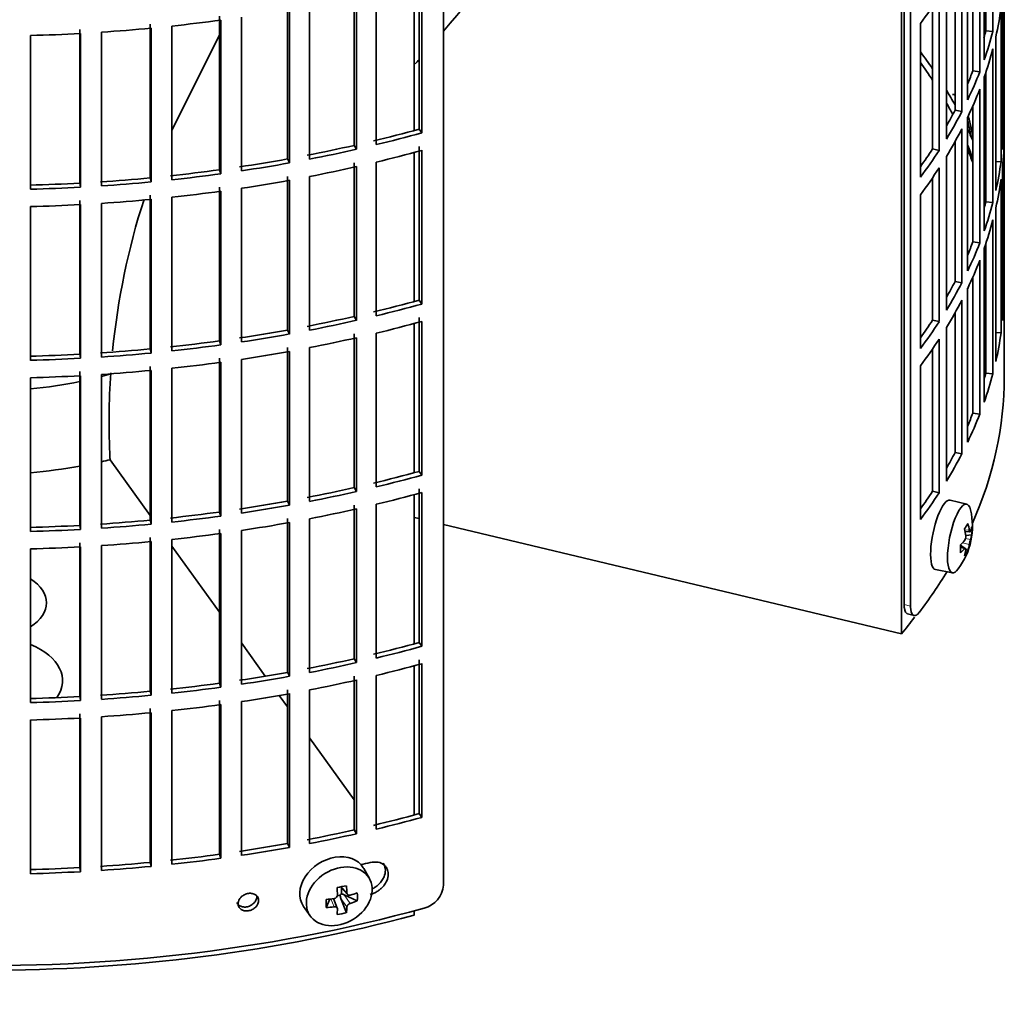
# Model space of a CAD drawing. Header units: millimetres. Extents: x 416 to 1308, y -2710 to 2025.
# Tile 3 of 27: x 1164 to 1302, y -2643 to -2506. Entities that reach past the tile are written whole.
import ezdxf

# ---------------------------------------------------------------- set-up
doc = ezdxf.new("R2010")
doc.units = ezdxf.units.MM
for name, color, linetype in [('M5X8_UNI7687', 7, 'Continuous'), ('VSI184-254_GIUNT', 7, 'Continuous'), ('VSI344-454_FILTR', 7, 'Continuous'), ('VSI344-454_SUPPO', 7, 'Continuous')]:
    doc.layers.add(name, color=color, linetype=linetype)

# ---------------------------------------------------------------- blocks, each defined once
blk = doc.blocks.new('SE4')
at = {"layer": 'M5X8_UNI7687', "color": 7, "linetype": 'Continuous', "lineweight": 35}
for p, q in [((1296.81, -2574.12), (1294.47, -2573.55)), ((1296.57, -2577.97), (1297.25, -2578.02)), ((1297.52, -2578.43), (1296.66, -2578.52)), ((1296.44, -2580.28), (1295.93, -2579.88)), ((1296.63, -2580.34), (1295.93, -2580.1)), ((1296.96, -2580.67), (1296.65, -2580.43)), ((1292.42, -2583.34), (1294.78, -2583.77)), ((1212.76, -2626.8), (1211.96, -2625.4)), ((1208.64, -2629.17), (1208.22, -2629.26)), ((1208.69, -2627.99), (1209.69, -2629.07)), ((1208.82, -2628.13), (1208.82, -2628.98)), ((1211.06, -2629.96), (1209.22, -2629.11)), ((1206.67, -2630.89), (1207.19, -2629.71)), ((1208.25, -2630.98), (1207.7, -2629.64)), ((1209.52, -2631.63), (1208.75, -2629.62)), ((1203.51, -2630.73), (1204.42, -2632.05))]:
    blk.add_line(p, q, dxfattribs=at)
at = {"layer": 'M5X8_UNI7687', "color": 4, "linetype": 'Continuous', "lineweight": 9}
for p, q in [((1296.52, -2577.75), (1297.15, -2577.8)), ((1296.63, -2578.94), (1297.33, -2579.1)), ((1296.5, -2580.41), (1295.94, -2580.22)), ((1297.15, -2579.78), (1296.21, -2579.56)), ((1208.79, -2627.97), (1209.6, -2628.84)), ((1209.22, -2629.11), (1210.07, -2630.31)), ((1207.8, -2630.79), (1207.35, -2629.69)), ((1209.6, -2630.82), (1208.75, -2629.62))]:
    blk.add_line(p, q, dxfattribs=at)
at = {"layer": 'M5X8_UNI7687', "color": 7, "linetype": 'Continuous', "lineweight": 35}
for centre, radius, start, end in [((1287.61, -2523), 10, 0.9618, 20.2466), ((1287.61, -2577.22), 10, 323.0972, 13.1681), ((1295.69, -2578.69), 0.985, 325.1147, 6.6333), ((1300.82, -2580.34), 3.71, 160.4717, 171.2763), ((1207.74, -2629.1), 0.528, 276.4555, 357.8986)]:
    blk.add_arc(centre, radius, start, end, dxfattribs=at)
for centre, major_axis, ratio, start_param, end_param in [((1295.78, -2521.28), (1.01, -4.83), 0.279258, 2.875662, 3.13351), ((1295.78, -2521.28), (1.01, -4.83), 0.279258, 1.309438, 1.74625), ((1293.43, -2578.44), (1.03, 4.89), 0.279258, 0, 3.149676), ((1295.78, -2578.94), (-1.01, -4.83), 0.279258, 2.602715, 6.283185), ((1293.43, -2578.44), (1.03, 4.89), 0.279258, 6.275102, 6.283185), ((1289.68, -2580.16), (7.56, 5.34), 0.305094, -0.70884, -0.559147), ((1287.67, -2577.14), (7.78, -6.28), 0.739997, 0.659835, 0.774395), ((1287.57, -2577.31), (9.07, -4.21), 0.788675, 0.472009, 0.586568), ((1287.62, -2577.35), (9.95, 0.98), 0.550814, -0.283422, -0.168863), ((1288.63, -2579.32), (8.32, 4.07), 0.785719, 5.841156, 5.990848), ((1287.62, -2577.35), (9.95, 0.98), 0.550814, -0.64024, -0.525681), ((1287.62, -2577.1), (9.95, -1.02), 0.599492, 6.115611, 6.23017), ((1290.73, -2575.99), (3.38, -8.62), 0.459156, 0.788486, 0.938178), ((1287.62, -2577.1), (9.95, -1.02), 0.599492, -0.524392, -0.409833), ((1287.67, -2577.14), (7.78, -6.28), 0.739997, 0.303018, 0.417577), ((1289.68, -2575.15), (6.53, -6.56), 0.631658, 0.068863, 0.218555), ((1287.57, -2577.31), (9.07, -4.21), 0.788675, 0.115191, 0.22975), ((1295.78, -2578.94), (-1.01, -4.83), 0.279258, 0, 0.538878), ((1207.67, -2627.96), (4.23, 2.67), 0.767256, 0, 3.174849), ((1207.67, -2627.96), (4.23, 2.67), 0.767256, 6.249929, 6.283185), ((1206.3, -2628.3), (9.07, 1.85), 0.019763, -1.362564, -1.212872), ((1205.41, -2624.64), (2.6, -9.66), 0.345066, 1.029371, 1.14393), ((1205.7, -2624.57), (1.53, -9.88), 0.211325, 1.060011, 1.174571), ((1209.05, -2629.29), (-0.426, -0.263), 0.771805, 4.793187, 5.319985), ((1209.22, -2629.52), (-0.389, 0.866), 0.498877, 0.936528, 1.454729), ((1209.22, -2629.52), (-0.787, 0.46), 0.398513, 4.948942, 5.467143), ((1205.55, -2624.73), (9.99, 0.35), 0.508283, -1.119427, -1.004868), ((1203.42, -2626.4), (5.99, -7.06), 0.675161, 0.597011, 0.746703), ((1209.18, -2625.19), (-1.49, -9.14), 0.222064, -1.011937, -0.862245), ((1205.55, -2624.73), (9.99, 0.35), 0.508283, 4.80694, 4.9215), ((1205.55, -2624.48), (9.99, -0.39), 0.642024, -1.076849, -0.96229), ((1205.55, -2624.48), (9.99, -0.39), 0.642024, 4.849519, 4.964078), ((1205.7, -2624.57), (1.53, -9.88), 0.211325, 0.703193, 0.817753), ((1206.3, -2623.29), (8.01, -4.64), 0.916989, 5.413008, 5.5627), ((1205.41, -2624.64), (2.6, -9.66), 0.345066, 0.672553, 0.787113)]:
    blk.add_ellipse(centre, major_axis=major_axis, ratio=ratio, start_param=start_param, end_param=end_param, dxfattribs=at)
blk.add_ellipse((1208.52, -2629.32), major_axis=(-4.17, -2.63), ratio=0.767256, dxfattribs=at)
for points in [[(1297.15, -2577.8), (1297.16, -2577.82), (1297.16, -2577.85), (1297.17, -2577.88), (1297.18, -2577.91), (1297.19, -2577.94), (1297.19, -2577.97), (1297.21, -2577.99), (1297.22, -2578), (1297.23, -2578.02), (1297.24, -2578.02), (1297.25, -2578.03), (1297.27, -2578.02), (1297.28, -2578.02), (1297.29, -2578), (1297.3, -2577.99), (1297.31, -2577.97), (1297.32, -2577.95), (1297.33, -2577.94)], [(1296.67, -2580.55), (1296.67, -2580.53), (1296.67, -2580.51), (1296.68, -2580.47), (1296.68, -2580.44), (1296.67, -2580.42), (1296.67, -2580.39), (1296.66, -2580.37), (1296.65, -2580.36), (1296.64, -2580.35), (1296.63, -2580.34), (1296.61, -2580.34), (1296.6, -2580.34), (1296.58, -2580.34), (1296.56, -2580.35), (1296.54, -2580.37), (1296.52, -2580.39), (1296.51, -2580.4), (1296.5, -2580.41)], [(1209.6, -2628.84), (1209.6, -2628.86), (1209.61, -2628.89), (1209.61, -2628.93), (1209.63, -2628.97), (1209.64, -2629), (1209.66, -2629.03), (1209.69, -2629.06), (1209.72, -2629.09), (1209.75, -2629.11), (1209.78, -2629.13), (1209.82, -2629.15), (1209.86, -2629.16), (1209.9, -2629.17), (1209.94, -2629.17), (1209.98, -2629.17), (1210.02, -2629.16), (1210.05, -2629.16), (1210.07, -2629.15)], [(1210.07, -2630.31), (1210.05, -2630.32), (1210.02, -2630.33), (1209.98, -2630.35), (1209.94, -2630.37), (1209.9, -2630.39), (1209.86, -2630.42), (1209.82, -2630.45), (1209.78, -2630.48), (1209.75, -2630.51), (1209.72, -2630.55), (1209.69, -2630.59), (1209.66, -2630.63), (1209.64, -2630.66), (1209.63, -2630.7), (1209.61, -2630.74), (1209.61, -2630.78), (1209.6, -2630.8), (1209.6, -2630.82)], [(1208.27, -2631.1), (1208.27, -2631.08), (1208.27, -2631.06), (1208.26, -2631.02), (1208.25, -2630.99), (1208.24, -2630.96), (1208.22, -2630.93), (1208.2, -2630.9), (1208.17, -2630.88), (1208.14, -2630.85), (1208.1, -2630.83), (1208.06, -2630.82), (1208.02, -2630.8), (1207.98, -2630.79), (1207.94, -2630.79), (1207.9, -2630.78), (1207.85, -2630.78), (1207.82, -2630.79), (1207.8, -2630.79)]]:
    blk.add_open_spline(points, degree=3, dxfattribs=at)
at = {"layer": 'VSI184-254_GIUNT', "color": 7, "linetype": 'Continuous', "lineweight": 35}
for start_param, end_param in [(-1.14036, -1.10355), (4.877649, 5.059742)]:
    blk.add_ellipse((1158.59, -2535.41), major_axis=(39.5, 0), ratio=0.57735, start_param=start_param, end_param=end_param, dxfattribs=at)
at = {"layer": 'VSI344-454_FILTR', "color": 7, "linetype": 'Continuous', "lineweight": 35}
for p, q in [((1302.09, -2548.88), (1302.09, -2402.39)), ((1223.18, -2627.77), (1223.18, -2406.5)), ((1288, -2588.23), (1288, -2448.71)), ((1288.91, -2588.47), (1288.91, -2447.97)), ((1300.48, -2507.58), (1300.48, -2485.95)), ((1299.49, -2507.48), (1299.49, -2489.25)), ((1299.25, -2511.58), (1299.25, -2489.94)), ((1298.63, -2513.27), (1298.63, -2491.63)), ((1297.66, -2513.13), (1297.66, -2493.98)), ((1296.93, -2517.21), (1296.93, -2495.57)), ((1296.11, -2518.86), (1296.11, -2497.23)), ((1295.16, -2518.68), (1295.16, -2499)), ((1302.08, -2520.15), (1302.08, -2498.51)), ((1219.74, -2521.34), (1219.74, -2499.7)), ((1220.15, -2521.86), (1220.15, -2500.23)), ((1293.94, -2522.72), (1293.94, -2501.09)), ((1210.62, -2523.62), (1210.62, -2501.98)), ((1210.96, -2524.16), (1210.96, -2502.52)), ((1213.72, -2523.52), (1213.72, -2501.88)), ((1292.92, -2524.34), (1292.92, -2502.71)), ((1301.83, -2524.21), (1301.83, -2502.57)), ((1201.24, -2525.53), (1201.24, -2503.89)), ((1201.51, -2526.08), (1201.51, -2504.45)), ((1204.35, -2525.55), (1204.35, -2503.91)), ((1291.99, -2524.13), (1291.99, -2504.09)), ((1301.63, -2525.92), (1301.63, -2504.29)), ((1191.65, -2527.05), (1191.65, -2505.42)), ((1194.75, -2527.2), (1194.75, -2505.56)), ((1172.03, -2528.93), (1172.03, -2507.29)), ((1181.9, -2528.19), (1181.9, -2506.55)), ((1182.04, -2528.76), (1182.04, -2507.12)), ((1184.97, -2528.46), (1184.97, -2506.83)), ((1191.85, -2527.62), (1191.85, -2505.98)), ((1290.28, -2528.11), (1290.28, -2506.47)), ((1165.09, -2529.79), (1165.09, -2508.15)), ((1172.1, -2529.51), (1172.1, -2507.87)), ((1175.07, -2529.33), (1175.07, -2507.69)), ((1299.49, -2507.48), (1300.48, -2507.58)), ((1300.89, -2529.96), (1300.89, -2508.33)), ((1300.48, -2531.67), (1300.48, -2510.03)), ((1297.66, -2513.13), (1298.63, -2513.27)), ((1299.25, -2535.67), (1299.25, -2514.03)), ((1299.49, -2531.57), (1299.49, -2513.34)), ((1298.63, -2537.35), (1298.63, -2515.72)), ((1297.66, -2537.21), (1297.66, -2518.06)), ((1295.16, -2518.68), (1296.11, -2518.86)), ((1296.93, -2541.29), (1296.93, -2519.66)), ((1301.83, -2520.14), (1302.08, -2520.15)), ((1219.74, -2521.34), (1220.15, -2521.86)), ((1296.11, -2542.95), (1296.11, -2521.31)), ((1210.62, -2523.62), (1210.96, -2524.16)), ((1219.74, -2545.42), (1219.74, -2523.79)), ((1295.16, -2542.77), (1295.16, -2523.08)), ((1302.08, -2544.23), (1302.08, -2522.6)), ((1220.15, -2545.95), (1220.15, -2524.31)), ((1291.99, -2524.13), (1292.92, -2524.34)), ((1293.94, -2546.81), (1293.94, -2525.17)), ((1201.24, -2525.53), (1201.51, -2526.08)), ((1210.62, -2547.71), (1210.62, -2526.07)), ((1210.96, -2548.25), (1210.96, -2526.61)), ((1213.72, -2547.6), (1213.72, -2525.97)), ((1300.89, -2525.88), (1301.63, -2525.92)), ((1301.83, -2548.29), (1301.83, -2526.65)), ((1191.65, -2527.05), (1191.85, -2527.62)), ((1201.24, -2549.61), (1201.24, -2527.98)), ((1204.35, -2549.64), (1204.35, -2528)), ((1292.92, -2548.43), (1292.92, -2526.79)), ((1172.03, -2528.93), (1172.1, -2529.51)), ((1181.9, -2528.19), (1182.04, -2528.76)), ((1191.65, -2551.14), (1191.65, -2529.5)), ((1201.51, -2550.17), (1201.51, -2528.53)), ((1291.99, -2548.21), (1291.99, -2528.18)), ((1301.63, -2550.01), (1301.63, -2528.37)), ((1181.9, -2552.28), (1181.9, -2530.64)), ((1191.85, -2551.71), (1191.85, -2530.07)), ((1194.75, -2551.29), (1194.75, -2529.65)), ((1290.28, -2552.2), (1290.28, -2530.56)), ((1165.09, -2553.88), (1165.09, -2532.24)), ((1172.03, -2553.02), (1172.03, -2531.38)), ((1172.1, -2553.59), (1172.1, -2531.96)), ((1175.07, -2553.41), (1175.07, -2531.78)), ((1182.04, -2552.85), (1182.04, -2531.21)), ((1184.97, -2552.55), (1184.97, -2530.91)), ((1299.49, -2531.57), (1300.48, -2531.67)), ((1300.89, -2554.05), (1300.89, -2532.41)), ((1300.48, -2555.76), (1300.48, -2534.12)), ((1297.66, -2537.21), (1298.63, -2537.35)), ((1299.49, -2555.66), (1299.49, -2537.43)), ((1299.25, -2559.75), (1299.25, -2538.12)), ((1298.63, -2561.44), (1298.63, -2539.8)), ((1295.16, -2542.77), (1296.11, -2542.95)), ((1297.66, -2561.3), (1297.66, -2542.15)), ((1296.93, -2565.38), (1296.93, -2543.74)), ((1301.83, -2544.23), (1302.08, -2544.23)), ((1219.74, -2545.42), (1220.15, -2545.95)), ((1296.11, -2567.04), (1296.11, -2545.4)), ((1295.16, -2566.86), (1295.16, -2547.17)), ((1210.62, -2547.71), (1210.96, -2548.25)), ((1219.74, -2569.51), (1219.74, -2547.87)), ((1220.15, -2570.04), (1220.15, -2548.4)), ((1291.99, -2548.21), (1292.92, -2548.43)), ((1201.24, -2549.61), (1201.51, -2550.17)), ((1210.62, -2571.79), (1210.62, -2550.15)), ((1213.72, -2571.69), (1213.72, -2550.05)), ((1293.94, -2570.9), (1293.94, -2549.26)), ((1300.89, -2549.97), (1301.63, -2550.01)), ((1191.65, -2551.14), (1191.85, -2551.71)), ((1210.96, -2572.33), (1210.96, -2550.7)), ((1292.92, -2572.52), (1292.92, -2550.88)), ((1302.09, -2556.23), (1302.09, -2551.33)), ((1172.03, -2553.02), (1172.1, -2553.59)), ((1181.9, -2552.28), (1182.04, -2552.85)), ((1201.24, -2573.7), (1201.24, -2552.06)), ((1201.51, -2574.26), (1201.51, -2552.62)), ((1204.35, -2573.72), (1204.35, -2552.09)), ((1291.99, -2572.3), (1291.99, -2552.27)), ((1191.65, -2575.23), (1191.65, -2553.59)), ((1191.85, -2575.79), (1191.85, -2554.15)), ((1194.75, -2575.38), (1194.75, -2553.74)), ((1172.03, -2577.1), (1172.03, -2555.47)), ((1181.9, -2576.36), (1181.9, -2554.73)), ((1182.04, -2576.94), (1182.04, -2555.3)), ((1184.97, -2576.64), (1184.97, -2555)), ((1290.28, -2576.28), (1290.28, -2554.64)), ((1299.49, -2555.66), (1300.48, -2555.76)), ((1165.09, -2577.96), (1165.09, -2556.33)), ((1172.1, -2577.68), (1172.1, -2556.04)), ((1175.07, -2577.5), (1175.07, -2555.86)), ((1297.66, -2561.3), (1298.63, -2561.44)), ((1295.16, -2566.86), (1296.11, -2567.04)), ((1219.74, -2569.51), (1220.15, -2570.04)), ((1210.62, -2571.79), (1210.96, -2572.33)), ((1219.74, -2593.6), (1219.74, -2571.96)), ((1291.99, -2572.3), (1292.92, -2572.52)), ((1201.24, -2573.7), (1201.51, -2574.26)), ((1220.15, -2594.12), (1220.15, -2572.49)), ((1210.62, -2595.88), (1210.62, -2574.24)), ((1210.96, -2596.42), (1210.96, -2574.78)), ((1213.72, -2595.78), (1213.72, -2574.14)), ((1181.9, -2576.36), (1182.04, -2576.94)), ((1191.65, -2575.23), (1191.85, -2575.79)), ((1201.24, -2597.79), (1201.24, -2576.15)), ((1204.35, -2597.81), (1204.35, -2576.17)), ((1172.03, -2577.1), (1172.1, -2577.68)), ((1191.65, -2599.31), (1191.65, -2577.68)), ((1194.75, -2599.46), (1194.75, -2577.82)), ((1201.51, -2598.34), (1201.51, -2576.71)), ((1181.9, -2600.45), (1181.9, -2578.81)), ((1184.97, -2600.72), (1184.97, -2579.09)), ((1191.85, -2599.88), (1191.85, -2578.24)), ((1165.09, -2602.05), (1165.09, -2580.41)), ((1172.03, -2601.19), (1172.03, -2579.55)), ((1172.1, -2601.77), (1172.1, -2580.13)), ((1175.07, -2601.59), (1175.07, -2579.95)), ((1182.04, -2601.02), (1182.04, -2579.38)), ((1288.48, -2589.55), (1289.39, -2589.79)), ((1219.74, -2593.6), (1220.15, -2594.12)), ((1210.62, -2595.88), (1210.96, -2596.42)), ((1219.74, -2617.68), (1219.74, -2596.05)), ((1220.15, -2618.21), (1220.15, -2596.57)), ((1201.24, -2597.79), (1201.51, -2598.34)), ((1210.62, -2619.97), (1210.62, -2598.33)), ((1213.72, -2619.86), (1213.72, -2598.23)), ((1191.65, -2599.31), (1191.85, -2599.88)), ((1210.96, -2620.51), (1210.96, -2598.87)), ((1172.03, -2601.19), (1172.1, -2601.77)), ((1181.9, -2600.45), (1182.04, -2601.02)), ((1201.24, -2621.87), (1201.24, -2600.24)), ((1201.51, -2622.43), (1201.51, -2600.79)), ((1204.35, -2621.9), (1204.35, -2600.26)), ((1181.9, -2624.54), (1181.9, -2602.9)), ((1191.65, -2623.4), (1191.65, -2601.76)), ((1191.85, -2623.97), (1191.85, -2602.33)), ((1194.75, -2623.55), (1194.75, -2601.91)), ((1172.03, -2625.28), (1172.03, -2603.64)), ((1172.1, -2625.85), (1172.1, -2604.22)), ((1175.07, -2625.67), (1175.07, -2604.04)), ((1182.04, -2625.11), (1182.04, -2603.47)), ((1184.97, -2624.81), (1184.97, -2603.17)), ((1165.09, -2626.14), (1165.09, -2604.5)), ((1219.74, -2617.68), (1220.15, -2618.21)), ((1210.62, -2619.97), (1210.96, -2620.51)), ((1201.24, -2621.87), (1201.51, -2622.43)), ((1191.65, -2623.4), (1191.85, -2623.97)), ((1181.9, -2624.54), (1182.04, -2625.11)), ((1172.03, -2625.28), (1172.1, -2625.85))]:
    blk.add_line(p, q, dxfattribs=at)
at = {"layer": 'VSI344-454_FILTR', "color": 4, "linetype": 'Continuous', "lineweight": 9}
for p, q in [((1288.91, -2588.47), (1288, -2588.23)), ((1197.18, -2629.91), (1196.92, -2629.35))]:
    blk.add_line(p, q, dxfattribs=at)
at = {"layer": 'VSI344-454_FILTR', "color": 7, "linetype": 'Continuous', "lineweight": 35}
for centre, radius, start, end in [((1350.84, -2550.29), 48.77, 178.3445, 181.5446), ((1350.84, -2549.92), 48.77, 180.2166, 181.6555), ((1219.52, -2627.44), 3.67, 285.1769, 354.8839)]:
    blk.add_arc(centre, radius, start, end, dxfattribs=at)
for centre, major_axis, start_param, end_param in [((1158.59, -2473.56), (143.5, 0), -0.40848, -0.359465), ((1158.59, -2497.65), (143.5, 0), -0.129227, -0.080212), ((1158.59, -2425.39), (143.5, 0), -1.455685, -1.406655), ((1158.59, -2425.39), (143.5, 0), -1.385871, -1.336842), ((1158.59, -2519.29), (142.5, 0), 0.149853, 0.160574), ((1158.59, -2425.39), (143.5, 0), 4.757688, 4.806717), ((1158.59, -2495.2), (142.5, 0), -0.161977, -0.149853), ((1158.59, -2495.2), (143.5, 0), -0.199041, -0.150025), ((1158.59, -2497.65), (143.5, 0), -0.199041, -0.150025), ((1158.59, -2543.37), (143.5, 0), 0.37741, 0.40848), ((1158.59, -2543.37), (142.5, 0), 0.359293, 0.39195), ((1158.59, -2495.2), (142.5, 0), -0.24208, -0.219666), ((1158.59, -2495.2), (143.5, 0), -0.268854, -0.219838), ((1158.59, -2543.37), (143.5, 0), 0.312025, 0.338667), ((1158.59, -2497.65), (143.5, 0), -0.268854, -0.219838), ((1158.59, -2543.37), (142.5, 0), 0.297119, 0.318145), ((1158.59, -2495.2), (142.5, 0), -0.318145, -0.28948), ((1158.59, -2495.2), (143.5, 0), -0.338667, -0.289652), ((1158.59, -2519.29), (143.5, 0), 6.223771, 6.272786), ((1158.59, -2447.03), (142.5, 0), -1.176604, -1.127231), ((1158.59, -2447.03), (143.5, 0), -1.176432, -1.127403), ((1158.59, -2497.65), (143.5, 0), -0.338667, -0.289652), ((1158.59, -2543.37), (143.5, 0), 0.248961, 0.268854), ((1158.59, -2447.03), (142.5, 0), -1.246417, -1.197044), ((1158.59, -2543.37), (142.5, 0), 0.219666, 0.24208), ((1158.59, -2521.74), (143.5, 0), 6.223771, 6.272786), ((1158.59, -2447.03), (143.5, 0), -1.246245, -1.197216), ((1158.59, -2449.48), (143.5, 0), -1.176432, -1.127403), ((1158.59, -2495.2), (142.5, 0), -0.39195, -0.359293), ((1158.59, -2495.2), (143.5, 0), -0.40848, -0.359465), ((1158.59, -2447.03), (142.5, 0), -1.31623, -1.266857), ((1158.59, -2447.03), (143.5, 0), -1.316058, -1.267029), ((1158.59, -2449.48), (143.5, 0), -1.246245, -1.197216), ((1158.59, -2519.29), (143.5, 0), -0.129227, -0.080212), ((1158.59, -2447.03), (142.5, 0), -1.386044, -1.33667), ((1158.59, -2447.03), (143.5, 0), -1.385871, -1.336842), ((1158.59, -2497.65), (143.5, 0), -0.40848, -0.359465), ((1158.59, -2543.37), (143.5, 0), 0.190538, 0.199041), ((1158.59, -2447.03), (142.5, 0), 4.757515, 4.806889), ((1158.59, -2447.03), (142.5, 0), -1.455857, -1.406483), ((1158.59, -2447.03), (143.5, 0), -1.455685, -1.406655), ((1158.59, -2449.48), (143.5, 0), -1.316058, -1.267029), ((1158.59, -2521.74), (143.5, 0), -0.129227, -0.080212), ((1158.59, -2447.03), (143.5, 0), 4.757688, 4.806717), ((1158.59, -2449.48), (143.5, 0), -1.385871, -1.336842), ((1158.59, -2543.37), (142.5, 0), 0.149853, 0.160574), ((1158.59, -2449.48), (143.5, 0), 4.757688, 4.806717), ((1158.59, -2449.48), (143.5, 0), -1.455685, -1.406655), ((1158.59, -2519.29), (142.5, 0), -0.160574, -0.149853), ((1158.59, -2519.29), (143.5, 0), -0.199041, -0.150025), ((1158.59, -2521.74), (143.5, 0), -0.199041, -0.150025), ((1158.59, -2519.29), (142.5, 0), -0.24208, -0.219666), ((1158.59, -2519.29), (143.5, 0), -0.268854, -0.219838), ((1158.59, -2521.74), (143.5, 0), -0.268854, -0.219838), ((1158.59, -2519.29), (142.5, 0), -0.318145, -0.28948), ((1158.59, -2519.29), (143.5, 0), -0.338667, -0.289652), ((1158.59, -2543.37), (143.5, 0), 6.223771, 6.272786), ((1158.59, -2471.11), (142.5, 0), -1.176604, -1.127231), ((1158.59, -2471.11), (143.5, 0), -1.176432, -1.127403), ((1158.59, -2521.74), (143.5, 0), -0.338667, -0.289652), ((1158.59, -2471.11), (142.5, 0), -1.246417, -1.197044), ((1158.59, -2471.11), (143.5, 0), -1.246245, -1.197216), ((1158.59, -2473.56), (143.5, 0), -1.176432, -1.127403), ((1158.59, -2519.29), (142.5, 0), -0.39195, -0.359293), ((1158.59, -2519.29), (143.5, 0), -0.40848, -0.359465), ((1158.59, -2471.11), (142.5, 0), -1.31623, -1.266857), ((1158.59, -2471.11), (143.5, 0), -1.316058, -1.267029), ((1158.59, -2543.37), (143.5, 0), -0.129227, -0.080212), ((1158.59, -2471.11), (142.5, 0), -1.386044, -1.33667), ((1158.59, -2473.56), (143.5, 0), -1.246245, -1.197216), ((1158.59, -2521.74), (143.5, 0), -0.40848, -0.359465), ((1158.59, -2471.11), (142.5, 0), 4.757515, 4.806889), ((1158.59, -2471.11), (142.5, 0), -1.455857, -1.406483), ((1158.59, -2471.11), (143.5, 0), -1.455685, -1.406655), ((1158.59, -2471.11), (143.5, 0), -1.385871, -1.336842), ((1158.59, -2473.56), (143.5, 0), -1.316058, -1.267029), ((1158.59, -2471.11), (143.5, 0), 4.757688, 4.806717), ((1158.59, -2473.56), (143.5, 0), -1.385871, -1.336842), ((1158.59, -2473.56), (143.5, 0), -1.455685, -1.406655), ((1158.59, -2543.37), (142.5, 0), -0.160574, -0.149853), ((1158.59, -2543.37), (143.5, 0), -0.199041, -0.150025), ((1158.59, -2556.23), (143.5, 0), 3.141593, 5.158357), ((1158.59, -2473.56), (143.5, 0), 4.757688, 4.806717), ((1158.59, -2556.23), (-143.5, 0), 2.890798, 3.141593), ((1158.59, -2543.37), (142.5, 0), -0.24208, -0.219666), ((1158.59, -2543.37), (143.5, 0), -0.268854, -0.219838), ((1158.59, -2543.37), (142.5, 0), -0.318145, -0.28948), ((1158.59, -2543.37), (143.5, 0), -0.338667, -0.289652), ((1158.59, -2495.2), (142.5, 0), -1.176604, -1.127231), ((1158.59, -2495.2), (143.5, 0), -1.176432, -1.127403), ((1158.59, -2495.2), (142.5, 0), -1.246417, -1.197044), ((1158.59, -2495.2), (143.5, 0), -1.246245, -1.197216), ((1158.59, -2543.37), (142.5, 0), -0.39195, -0.359293), ((1158.59, -2495.2), (142.5, 0), -1.31623, -1.266857), ((1158.59, -2497.65), (143.5, 0), -1.176432, -1.127403), ((1158.59, -2543.37), (143.5, 0), -0.40848, -0.359465), ((1158.59, -2495.2), (143.5, 0), -1.316058, -1.267029), ((1158.59, -2497.65), (143.5, 0), -1.246245, -1.197216), ((1158.59, -2495.2), (142.5, 0), -1.455857, -1.406483), ((1158.59, -2495.2), (142.5, 0), -1.386044, -1.33667), ((1158.59, -2495.2), (143.5, 0), -1.385871, -1.336842), ((1158.59, -2495.2), (142.5, 0), 4.757515, 4.806889), ((1158.59, -2495.2), (143.5, 0), 4.757688, 4.806717), ((1158.59, -2495.2), (143.5, 0), -1.455685, -1.406655), ((1158.59, -2497.65), (143.5, 0), -1.316058, -1.267029), ((1158.59, -2497.65), (143.5, 0), -1.385871, -1.336842), ((1158.59, -2497.65), (143.5, 0), 4.757688, 4.806717), ((1158.59, -2497.65), (143.5, 0), -1.455685, -1.406655), ((1158.59, -2556.23), (-143.5, 0), -3.552654, -3.478605), ((1158.59, -2519.29), (142.5, 0), -1.176604, -1.127231), ((1158.59, -2519.29), (143.5, 0), -1.176432, -1.127403), ((1158.59, -2519.29), (142.5, 0), -1.246417, -1.197044), ((1158.59, -2519.29), (143.5, 0), -1.246245, -1.197216), ((1158.59, -2521.74), (143.5, 0), -1.176432, -1.127403), ((1158.59, -2519.29), (142.5, 0), -1.31623, -1.266857), ((1158.59, -2519.29), (143.5, 0), -1.316058, -1.267029), ((1158.59, -2519.29), (142.5, 0), -1.386044, -1.33667), ((1158.59, -2519.29), (143.5, 0), -1.385871, -1.336842), ((1158.59, -2521.74), (143.5, 0), -1.246245, -1.197216), ((1158.59, -2519.29), (142.5, 0), 4.757515, 4.806889), ((1158.59, -2519.29), (142.5, 0), -1.455857, -1.406483), ((1158.59, -2519.29), (143.5, 0), -1.455685, -1.406655), ((1158.59, -2521.74), (143.5, 0), -1.316058, -1.267029), ((1158.59, -2519.29), (143.5, 0), 4.757688, 4.806717), ((1158.59, -2521.74), (143.5, 0), -1.385871, -1.336842), ((1158.59, -2521.74), (143.5, 0), 4.757688, 4.806717), ((1158.59, -2521.74), (143.5, 0), -1.455685, -1.406655), ((1158.59, -2543.37), (142.5, 0), -1.176604, -1.127231), ((1158.59, -2543.37), (143.5, 0), -1.176432, -1.127403), ((1158.59, -2543.37), (142.5, 0), -1.246417, -1.197044), ((1158.59, -2543.37), (143.5, 0), -1.246245, -1.197216), ((1158.59, -2543.37), (142.5, 0), -1.31623, -1.266857), ((1158.59, -2543.37), (142.5, 0), -1.386044, -1.33667), ((1158.59, -2543.37), (143.5, 0), -1.316058, -1.267029), ((1158.59, -2543.37), (142.5, 0), -1.455857, -1.406483), ((1158.59, -2543.37), (143.5, 0), -1.385871, -1.336842), ((1158.59, -2547.86), (143.5, 0), -1.192685, -1.182853), ((1158.59, -2543.37), (142.5, 0), 4.757515, 4.806889), ((1158.59, -2543.37), (143.5, 0), 4.757688, 4.806717), ((1158.59, -2543.37), (143.5, 0), -1.455685, -1.406655)]:
    blk.add_ellipse(centre, major_axis=major_axis, ratio=0.57735, start_param=start_param, end_param=end_param, dxfattribs=at)
for points, knots in [([(1288.48, -2589.55), (1288.44, -2589.54), (1288.34, -2589.5), (1288.2, -2589.34), (1288.11, -2589.11), (1288.05, -2588.87), (1288.02, -2588.68), (1288, -2588.46), (1288, -2588.31), (1288, -2588.23)], [0.4220372, 0.4220372, 0.4220372, 0.4220372, 0.49974, 0.6239375, 0.7501535, 0.8127421, 0.8748331, 0.9370469, 1, 1, 1, 1]), ([(1288.91, -2588.47), (1288.91, -2588.51), (1288.91, -2588.61), (1288.91, -2588.74), (1288.92, -2588.86), (1288.94, -2588.98), (1288.95, -2589.09), (1288.98, -2589.19), (1289.02, -2589.37), (1289.11, -2589.58), (1289.27, -2589.76), (1289.45, -2589.82), (1289.63, -2589.78), (1289.78, -2589.7), (1289.9, -2589.6), (1290.02, -2589.49), (1290.09, -2589.39), (1290.13, -2589.34)], [0, 0, 0, 0, 0.036092, 0.07186, 0.10742, 0.142884, 0.178369, 0.213992, 0.249865, 0.376032, 0.500265, 0.624304, 0.750267, 0.812832, 0.874898, 0.937082, 1, 1, 1, 1]), ([(1212.87, -2629.05), (1213.01, -2629.01), (1213.3, -2628.93), (1213.73, -2628.72), (1214.15, -2628.45), (1214.53, -2628.12), (1214.91, -2627.69), (1215.29, -2627.03), (1215.48, -2626.19), (1215.3, -2625.45), (1214.84, -2624.83), (1214.05, -2624.41), (1213.25, -2624.51), (1212.87, -2624.56)], [0, 0, 0, 0, 0.053459, 0.108873, 0.166241, 0.225564, 0.286842, 0.368684, 0.501097, 0.624779, 0.701219, 0.857925, 1, 1, 1, 1]), ([(1214.69, -2624.64), (1214.73, -2624.69), (1214.92, -2624.99), (1215.08, -2625.62), (1214.91, -2626.45), (1214.45, -2627.29), (1213.83, -2627.92), (1213.3, -2628.19), (1213.15, -2628.26)], [0.3390411, 0.3390411, 0.3390411, 0.3390411, 0.3686839, 0.5010967, 0.6247787, 0.7012187, 0.8579249, 0.9145567, 0.9145567, 0.9145567, 0.9145567]), ([(1194.28, -2630.36), (1194.29, -2630.25), (1194.31, -2630.03), (1194.47, -2629.7), (1194.74, -2629.36), (1195.17, -2629.06), (1195.74, -2628.88), (1196.3, -2628.89), (1196.78, -2629.09), (1197.12, -2629.44), (1197.16, -2629.75), (1197.18, -2629.91)], [0, 0, 0, 0, 0.084454, 0.168831, 0.25477, 0.378375, 0.501304, 0.626685, 0.750981, 0.875806, 1, 1, 1, 1]), ([(1194.1, -2630.21), (1194.13, -2630.27), (1194.22, -2630.41), (1194.47, -2630.64), (1194.89, -2630.83), (1195.46, -2630.84), (1196.03, -2630.66), (1196.46, -2630.35), (1196.73, -2630.01), (1196.89, -2629.68), (1196.91, -2629.46), (1196.92, -2629.35)], [0.112332, 0.112332, 0.112332, 0.112332, 0.1651632, 0.2496847, 0.3738706, 0.4991399, 0.6219592, 0.7454545, 0.8313176, 0.915596, 1, 1, 1, 1]), ([(1197.18, -2629.91), (1197.17, -2630.02), (1197.15, -2630.24), (1196.99, -2630.56), (1196.72, -2630.91), (1196.28, -2631.21), (1195.72, -2631.39), (1195.15, -2631.38), (1194.68, -2631.18), (1194.34, -2630.83), (1194.3, -2630.51), (1194.28, -2630.36)], [0, 0, 0, 0, 0.084454, 0.168831, 0.25477, 0.378375, 0.501304, 0.626685, 0.750981, 0.875806, 1, 1, 1, 1])]:
    blk.add_open_spline(points, degree=3, knots=knots, dxfattribs=at)
at = {"layer": 'VSI344-454_SUPPO', "color": 7, "linetype": 'Continuous', "lineweight": 35}
for p, q in [((1287.62, -2592.38), (1287.62, -2449.02)), ((1219.07, -2521.52), (1219.07, -2500.52)), ((1184.97, -2521.53), (1191.65, -2508.05)), ((1219.07, -2545.61), (1219.07, -2524.61)), ((1219.07, -2569.69), (1219.07, -2548.69)), ((1176.27, -2567.68), (1176.27, -2567.88)), ((1176.27, -2567.88), (1181.9, -2575.72)), ((1219.07, -2593.78), (1219.07, -2572.78)), ((1219.74, -2576.14), (1219.07, -2575.98)), ((1287.62, -2592.38), (1223.18, -2576.97)), ((1184.97, -2580.01), (1191.65, -2589.31)), ((1194.75, -2593.63), (1198.12, -2598.33)), ((1219.07, -2617.87), (1219.07, -2596.87)), ((1200.07, -2601.05), (1201.24, -2602.67)), ((1204.35, -2607.01), (1210.62, -2615.75)), ((1219.07, -2631.95), (1219.07, -2631.36))]:
    blk.add_line(p, q, dxfattribs=at)
for centre, radius, start, end in [((-25866.95, 20652.54), 35640.76, 319.471995, 319.546267), ((-25866.95, 20652.54), 35640.76, 319.462198, 319.463498), ((1278.74, -2562.59), 102.6, 162.2028, 174.3857), ((1278.74, -2562.59), 102.6, 176.119, 182.8425)]:
    blk.add_arc(centre, radius, start, end, dxfattribs=at)
for centre, major_axis, start_param, end_param in [((1158.59, -2543.98), (-142.5, 0), 3.361259, 3.383673), ((1158.59, -2543.98), (-142.5, 0), 3.292267, 3.302166), ((1158.59, -2543.98), (45, 0), -1.195801, -1.166986), ((1158.59, -2543.98), (45, 0), 4.857298, 5.015829), ((1158.59, -2588.01), (8.75, 0), -0.73379, 0.73379), ((1158.59, -2557.46), (-142.5, 0), -3.579922, -3.548715), ((1158.59, -2598.98), (-11, 0), 2.759244, 4.080416), ((1158.59, -2557.46), (-142.5, 0), 1.132467, 2.009125)]:
    blk.add_ellipse(centre, major_axis=major_axis, ratio=0.57735, start_param=start_param, end_param=end_param, dxfattribs=at)

msp = doc.modelspace()

# ---------------------------------------------------------------- block references
msp.add_blockref('SE4', (0, 0))

doc.saveas('drawing.dxf')
